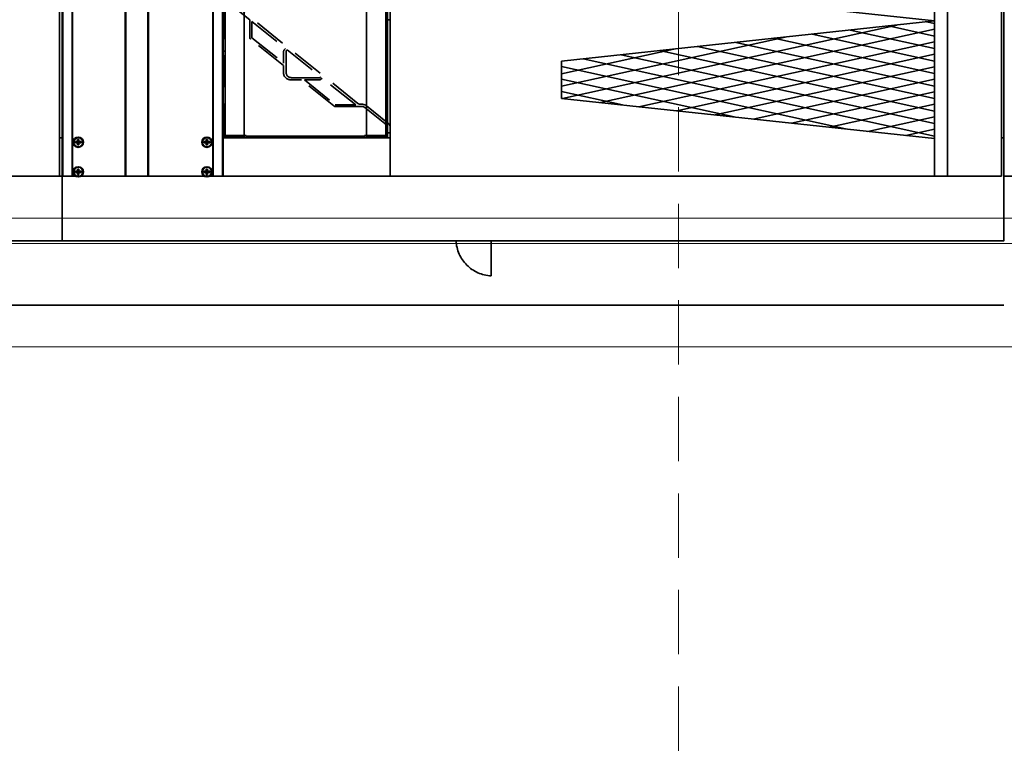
# Model space of a CAD drawing. Header units: millimetres. Extents: x 42175 to 97175, y 10092 to 468192.
# Tile 162 of 256: x 78878 to 79643, y 20646 to 21218. Entities that reach past the tile are written whole.
import ezdxf

# ---------------------------------------------------------------- set-up
doc = ezdxf.new("R2010")
doc.units = ezdxf.units.MM
doc.header["$XCLIPFRAME"] = 2
for name, pattern in [('DASHDOT', [1, 0.5, -0.25, 0, -0.25]), ('DASHED', [0.75, 0.5, -0.25]), ('Dashed2cust', [50, 25, -25]), ('HIDDEN', [0.375, 0.25, -0.125])]:
    doc.linetypes.add(name, pattern=pattern)
for name, color, linetype in [('10_ALL_FEATURES', 8, 'Continuous'), ('DEFAULT_2', 8, 'Continuous'), ('FLUID-N1', 8, 'Continuous'), ('FLUID-N1-INS', 8, 'Continuous'), ('IPHandle', 8, 'Continuous'), ('Konstrukcja - Siatka mod', 8, 'Continuous'), ('kontury', 8, 'Continuous')]:
    doc.layers.add(name, color=color, linetype=linetype)
picture_1 = doc.add_image_def('image2.bmp', size_in_pixel=(2333, 386))

msp = doc.modelspace()

# ---------------------------------------------------------------- linework, layer by layer
at = {"color": 8, "linetype": 'Continuous', "lineweight": 35, "ltscale": 100}
for p, q in [((78908.98, 21096.35), (78908.98, 21977.35)), ((78910.98, 21096.35), (78910.98, 21977.35)), ((78910.98, 21977.35), (78910.98, 21096.35)), ((78911.48, 21096.35), (78911.48, 21977.35)), ((78918.73, 21096.35), (78918.73, 21977.35)), ((78918.98, 21096.35), (78918.98, 21977.35)), ((78959.98, 21096.35), (78959.98, 21977.35)), ((78960.48, 21096.35), (78960.48, 21977.35)), ((78977.48, 21096.35), (78977.48, 21977.35)), ((78977.98, 21096.35), (78977.98, 21977.35)), ((79027.98, 21096.35), (79027.98, 21977.35)), ((79028.23, 21096.35), (79028.23, 21977.35)), ((79035.48, 21096.35), (79035.48, 21977.35)), ((79035.98, 21096.35), (79035.98, 21977.35)), ((79640.98, 21096.35), (79640.98, 21977.35)), ((79642.98, 21096.35), (79642.98, 21977.35)), ((79642.98, 21977.35), (79642.98, 21096.35)), ((79037.52, 21128.02), (79037.52, 21945.67)), ((79052.36, 21128.02), (79052.36, 21945.67)), ((79147.56, 21128.02), (79147.56, 21945.67)), ((79162.4, 21128.02), (79162.4, 21945.67)), ((79163.94, 21127.67), (79163.94, 21946.03)), ((79588.98, 21215.06), (79582.82, 21216.41)), ((79299.8, 21156.84), (79559.57, 21213.91)), ((79329.46, 21153.65), (79588.98, 21210.66)), ((79588.98, 21185.93), (79493.83, 21206.83)), ((79588.98, 21195.64), (79523.49, 21210.03)), ((79588.98, 21205.35), (79553.15, 21213.22)), ((79298.98, 21166.37), (79472.92, 21204.58)), ((79359.13, 21150.45), (79588.98, 21200.95)), ((79588.98, 21166.51), (79434.51, 21200.45)), ((79588.98, 21176.22), (79464.17, 21203.64)), ((79085.12, 21192.23), (79085.12, 21177.5)), ((79298.98, 21176.08), (79386.28, 21195.26)), ((79588.98, 21147.09), (79375.18, 21194.06)), ((79388.79, 21147.26), (79588.98, 21191.24)), ((79588.98, 21156.8), (79404.84, 21197.26)), ((79298.98, 21185.79), (79299.64, 21185.93)), ((79588.98, 21127.67), (79315.86, 21187.68)), ((79588.98, 21137.38), (79345.52, 21190.87)), ((79519.82, 21133.16), (79298.98, 21181.68)), ((79418.45, 21144.07), (79588.98, 21181.53)), ((79433.18, 21142.48), (79298.98, 21171.97)), ((79448.11, 21140.88), (79588.98, 21171.83)), ((79346.54, 21151.81), (79298.98, 21162.26)), ((79477.77, 21137.68), (79588.98, 21162.12)), ((79507.44, 21134.49), (79588.98, 21152.41)), ((79163.94, 21138.03), (79164.36, 21137.69)), ((79537.1, 21131.3), (79588.98, 21142.7)), ((79566.76, 21128.11), (79588.98, 21132.99)), ((78910.98, 21126.35), (78908.98, 21126.35)), ((78925.63, 21123.35), (78921.34, 21123.35)), ((78925.63, 21122.35), (78921.34, 21122.35)), ((78922.48, 21123.35), (78922.48, 21122.35)), ((78922.98, 21120.7), (78922.98, 21124.99)), ((78923.98, 21123.85), (78922.98, 21123.85)), ((78923.98, 21123.35), (78922.98, 21122.35)), ((78922.98, 21123.35), (78923.98, 21122.35)), ((78923.98, 21122.85), (78922.98, 21122.85)), ((78923.48, 21123.35), (78923.48, 21122.35)), ((78923.98, 21120.7), (78923.98, 21124.99)), ((78924.48, 21123.35), (78924.48, 21122.35)), ((79025.63, 21123.35), (79021.34, 21123.35)), ((79025.63, 21122.35), (79021.34, 21122.35)), ((79022.48, 21123.35), (79022.48, 21122.35)), ((79022.98, 21120.7), (79022.98, 21124.99)), ((79023.98, 21123.85), (79022.98, 21123.85)), ((79022.98, 21123.35), (79023.98, 21122.35)), ((79023.98, 21123.35), (79022.98, 21122.35)), ((79023.98, 21122.85), (79022.98, 21122.85)), ((79023.48, 21123.35), (79023.48, 21122.35)), ((79023.98, 21120.7), (79023.98, 21124.99)), ((79024.48, 21123.35), (79024.48, 21122.35)), ((79035.98, 21127.67), (79037.01, 21127.67)), ((79052.36, 21128.02), (79036.06, 21128.02)), ((79037.01, 21127.67), (79037.01, 21128.02)), ((79037.52, 21127.23), (79052.36, 21127.23)), ((79037.52, 21126.35), (79162.4, 21126.35)), ((79037.93, 21126.35), (79037.93, 21127.23)), ((79052.36, 21128.02), (79053.9, 21128.02)), ((79052.36, 21126.35), (79052.36, 21127.23)), ((79053.9, 21126.35), (79053.9, 21128.02)), ((79072.38, 21127.67), (79053.9, 21127.67)), ((79053.9, 21127.23), (79146.02, 21127.23)), ((79123.56, 21127.67), (79076.11, 21127.67)), ((79146.02, 21127.67), (79127.29, 21127.67)), ((79147.56, 21128.02), (79146.02, 21128.02)), ((79146.02, 21126.35), (79146.02, 21128.02)), ((79163.94, 21128.02), (79147.56, 21128.02)), ((79162.4, 21127.23), (79147.56, 21127.23)), ((79147.56, 21126.35), (79147.56, 21127.23)), ((79161.99, 21126.35), (79161.99, 21127.23)), ((79162.91, 21127.67), (79162.91, 21128.02)), ((79163.94, 21127.67), (79162.91, 21127.67)), ((79642.98, 21126.35), (79640.98, 21126.35)), ((78923.98, 21121.85), (78922.98, 21121.85)), ((79023.98, 21121.85), (79022.98, 21121.85)), ((78925.63, 21100.35), (78921.34, 21100.35)), ((78925.63, 21099.35), (78921.34, 21099.35)), ((78922.48, 21100.35), (78922.48, 21099.35)), ((78922.98, 21097.7), (78922.98, 21101.99)), ((78923.98, 21100.85), (78922.98, 21100.85)), ((78923.98, 21100.35), (78922.98, 21099.35)), ((78922.98, 21100.35), (78923.98, 21099.35)), ((78923.98, 21099.85), (78922.98, 21099.85)), ((78923.48, 21100.35), (78923.48, 21099.35)), ((78923.98, 21097.7), (78923.98, 21101.99)), ((78924.48, 21100.35), (78924.48, 21099.35)), ((79025.63, 21100.35), (79021.34, 21100.35)), ((79025.63, 21099.35), (79021.34, 21099.35)), ((79022.48, 21100.35), (79022.48, 21099.35)), ((79022.98, 21097.7), (79022.98, 21101.99)), ((79023.98, 21100.85), (79022.98, 21100.85)), ((79022.98, 21100.35), (79023.98, 21099.35)), ((79023.98, 21100.35), (79022.98, 21099.35)), ((79023.98, 21099.85), (79022.98, 21099.85)), ((79023.48, 21100.35), (79023.48, 21099.35)), ((79023.98, 21097.7), (79023.98, 21101.99)), ((79024.48, 21100.35), (79024.48, 21099.35)), ((78908.98, 21096.35), (77416.98, 21096.35)), ((79640.98, 21096.35), (77416.98, 21096.35)), ((78910.98, 21096.35), (78910.98, 21046.35)), ((78910.98, 21096.35), (78921.55, 21096.35)), ((78923.98, 21098.85), (78922.98, 21098.85)), ((78925.42, 21096.35), (79021.55, 21096.35)), ((79023.98, 21098.85), (79022.98, 21098.85)), ((79025.42, 21096.35), (79035.98, 21096.35)), ((79642.98, 21096.35), (79642.98, 21046.35)), ((79642.98, 21096.35), (79653.55, 21096.35)), ((78910.98, 21046.35), (77418.98, 21046.35)), ((79642.98, 21046.35), (77418.98, 21046.35))]:
    msp.add_line(p, q, dxfattribs=at)
at = {"color": 8, "linetype": 'Dashed2cust', "lineweight": 35, "ltscale": 100}
for p, q in [((78910.98, 20996.35), (72970.98, 20996.35)), ((79642.98, 20996.35), (73336.98, 20996.35))]:
    msp.add_line(p, q, dxfattribs=at)
at = {"color": 8, "linetype": 'Continuous', "lineweight": 35, "ltscale": 100, "flags": 128}
for points in [[(72970.9, 22027.35), (79642.98, 22027.35), (79642.98, 21046.35), (72970.9, 21046.35)], [(79165.98, 21126.35), (79035.98, 21126.35), (79035.98, 21947.35), (79165.98, 21947.35)]]:
    msp.add_lwpolyline(points, close=True, dxfattribs=at)
for points in [[(79046.16, 21096.35), (79035.98, 21096.35), (79035.98, 21977.35), (79046.16, 21977.35)], [(79155.81, 21096.35), (79165.98, 21096.35), (79165.98, 21977.35), (79155.81, 21977.35)], [(78921.34, 21123.35), (78921.34, 21123.22), (78921.34, 21123.1), (78921.33, 21122.97), (78921.33, 21122.85)], [(78921.33, 21122.85), (78921.33, 21122.72), (78921.34, 21122.59), (78921.34, 21122.47), (78921.34, 21122.35)], [(78922.98, 21124.99), (78923.15, 21124.99), (78923.32, 21125), (78923.48, 21125), (78923.65, 21125), (78923.82, 21124.99), (78923.98, 21124.99)], [(78925.63, 21122.85), (78925.63, 21122.97), (78925.63, 21123.1), (78925.63, 21123.22), (78925.63, 21123.35)], [(78925.63, 21122.35), (78925.63, 21122.47), (78925.63, 21122.59), (78925.63, 21122.72), (78925.63, 21122.85)], [(79021.34, 21123.35), (79021.34, 21123.22), (79021.34, 21123.1), (79021.33, 21122.97), (79021.33, 21122.85)], [(79021.33, 21122.85), (79021.33, 21122.72), (79021.34, 21122.59), (79021.34, 21122.47), (79021.34, 21122.35)], [(79022.98, 21124.99), (79023.15, 21124.99), (79023.32, 21125), (79023.48, 21125), (79023.65, 21125), (79023.82, 21124.99), (79023.98, 21124.99)], [(79025.63, 21122.85), (79025.63, 21122.97), (79025.63, 21123.1), (79025.63, 21123.22), (79025.63, 21123.35)], [(79025.63, 21122.35), (79025.63, 21122.47), (79025.63, 21122.59), (79025.63, 21122.72), (79025.63, 21122.85)], [(78923.98, 21120.7), (78923.82, 21120.7), (78923.65, 21120.7), (78923.48, 21120.7), (78923.32, 21120.7), (78923.15, 21120.7), (78922.98, 21120.7)], [(79023.98, 21120.7), (79023.82, 21120.7), (79023.65, 21120.7), (79023.48, 21120.7), (79023.32, 21120.7), (79023.15, 21120.7), (79022.98, 21120.7)], [(78921.34, 21100.35), (78921.34, 21100.22), (78921.34, 21100.1), (78921.33, 21099.97), (78921.33, 21099.85)], [(78921.33, 21099.85), (78921.33, 21099.72), (78921.34, 21099.59), (78921.34, 21099.47), (78921.34, 21099.35)], [(78922.98, 21101.99), (78923.15, 21101.99), (78923.32, 21102), (78923.48, 21102), (78923.65, 21102), (78923.82, 21101.99), (78923.98, 21101.99)], [(78925.63, 21099.85), (78925.63, 21099.97), (78925.63, 21100.1), (78925.63, 21100.22), (78925.63, 21100.35)], [(78925.63, 21099.35), (78925.63, 21099.47), (78925.63, 21099.59), (78925.63, 21099.72), (78925.63, 21099.85)], [(79021.34, 21100.35), (79021.34, 21100.22), (79021.34, 21100.1), (79021.33, 21099.97), (79021.33, 21099.85)], [(79021.33, 21099.85), (79021.33, 21099.72), (79021.34, 21099.59), (79021.34, 21099.47), (79021.34, 21099.35)], [(79022.98, 21101.99), (79023.15, 21101.99), (79023.32, 21102), (79023.48, 21102), (79023.65, 21102), (79023.82, 21101.99), (79023.98, 21101.99)], [(79025.63, 21099.85), (79025.63, 21099.97), (79025.63, 21100.1), (79025.63, 21100.22), (79025.63, 21100.35)], [(79025.63, 21099.35), (79025.63, 21099.47), (79025.63, 21099.59), (79025.63, 21099.72), (79025.63, 21099.85)], [(78923.98, 21097.7), (78923.82, 21097.7), (78923.65, 21097.7), (78923.48, 21097.7), (78923.32, 21097.7), (78923.15, 21097.7), (78922.98, 21097.7)], [(79023.98, 21097.7), (79023.82, 21097.7), (79023.65, 21097.7), (79023.48, 21097.7), (79023.32, 21097.7), (79023.15, 21097.7), (79022.98, 21097.7)]]:
    msp.add_lwpolyline(points, dxfattribs=at)
at = {"color": 8, "linetype": 'Continuous', "lineweight": 35, "ltscale": 100}
for centre, radius in [((78923.48, 21122.85), 4), ((78923.48, 21122.85), 3.55), ((79023.48, 21122.85), 4), ((79023.48, 21122.85), 3.55), ((78923.48, 21099.85), 4), ((78923.48, 21099.85), 3.55), ((79023.48, 21099.85), 4), ((79023.48, 21099.85), 3.55)]:
    msp.add_circle(centre, radius, dxfattribs=at)
for centre, major_axis, start_param, end_param in [((79160.87, 21134.48), (-5.12, 0), 3.141593, 3.961897), ((79037.52, 21127.67), (-1.54, 0), 0.159277, 1.570796), ((79037.52, 21127.67), (-0.512, 0), 0, 1.570796), ((79162.4, 21127.67), (-1.54, 0), 1.570796, 3.141593), ((79162.4, 21127.67), (-0.512, 0), 1.570796, 3.141593)]:
    msp.add_ellipse(centre, major_axis=major_axis, ratio=0.85965, start_param=start_param, end_param=end_param, dxfattribs=at)
at = {"layer": '10_ALL_FEATURES', "color": 8, "linetype": 'Continuous', "lineweight": 35, "ltscale": 100}
for p, q in [((79165.47, 21218.07), (79164.45, 21218.07)), ((79165.47, 21130.08), (79164.45, 21130.08)), ((79165.98, 21134.48), (79165.98, 21130.52))]:
    msp.add_line(p, q, dxfattribs=at)
at = {"layer": '10_ALL_FEATURES', "color": 8, "linetype": 'HIDDEN', "lineweight": 35, "ltscale": 100}
msp.add_line((79163.94, 21130.52), (79163.94, 21134.48), dxfattribs=at)
msp.add_ellipse((79089.21, 21176.53), major_axis=(-6.14, 0), ratio=0.85965, start_param=0, end_param=1.570796, dxfattribs=at)
at = {"layer": '10_ALL_FEATURES', "color": 8, "linetype": 'Continuous', "lineweight": 35, "ltscale": 100}
for centre, start_param, end_param in [((79164.45, 21130.52), 0, 1.570796), ((79165.47, 21130.52), 1.570796, 3.141593)]:
    msp.add_ellipse(centre, major_axis=(-0.512, 0), ratio=0.85965, start_param=start_param, end_param=end_param, dxfattribs=at)
at = {"layer": 'DEFAULT_2', "color": 8, "linetype": 'HIDDEN', "lineweight": 35, "ltscale": 100}
for p, q in [((79037.01, 21128.02), (79037.01, 21945.67)), ((79162.91, 21128.02), (79162.91, 21945.67)), ((79038.89, 21232.25), (79056.74, 21217.94)), ((79140.71, 21153.04), (79040.29, 21233.54)), ((79056.74, 21204.27), (79056.74, 21217.94)), ((79058.28, 21216.71), (79058.28, 21204.27)), ((79058.28, 21216.71), (79084.66, 21195.56)), ((79083.07, 21182.4), (79057.39, 21202.98)), ((79058.44, 21203.95), (79083.07, 21184.21)), ((79035.98, 21193.66), (79037.01, 21193.66)), ((79083.07, 21184.21), (79083.07, 21193.4)), ((79083.62, 21194.6), (79084.66, 21195.56)), ((79085.12, 21192.23), (79085.12, 21193.88)), ((79085.26, 21194.18), (79085.78, 21194.66)), ((79085.78, 21194.66), (79111.99, 21173.66)), ((79035.98, 21188.38), (79037.01, 21188.38)), ((79162.91, 21186.18), (79163.94, 21186.18)), ((79083.07, 21176.53), (79083.07, 21182.4)), ((79085.12, 21176.53), (79085.12, 21177.5)), ((79111.06, 21173.01), (79089.21, 21173.01)), ((79096.97, 21171.25), (79089.21, 21171.25)), ((79122.18, 21151.05), (79096.97, 21171.25)), ((79110.59, 21171.25), (79099.23, 21171.25)), ((79099.23, 21171.25), (79123.23, 21152.01)), ((79111.99, 21173.66), (79111.44, 21173.15)), ((79113.11, 21172.76), (79112.08, 21171.81)), ((79139.14, 21151.89), (79113.11, 21172.76)), ((79163.94, 21174.74), (79162.91, 21174.74)), ((79123.58, 21151.89), (79139.14, 21151.89)), ((79123.58, 21150.57), (79144.08, 21150.57)), ((79142.8, 21152.33), (79144.08, 21152.33)), ((79162.96, 21136.41), (79146.17, 21149.86)), ((79147.57, 21151.15), (79163.94, 21138.03)), ((79036.06, 21128.02), (79035.98, 21128.02)), ((79072.38, 21127.67), (79076.11, 21127.67)), ((79123.56, 21127.67), (79127.29, 21127.67))]:
    msp.add_line(p, q, dxfattribs=at)
for centre, major_axis, start_param, end_param in [((79058.79, 21204.27), (-2.05, 0), 0, 0.820305), ((79058.79, 21204.27), (-0.512, 0), 0, 0.820305), ((79085.12, 21193.4), (-2.05, 0), 5.532694, 6.283185), ((79085.63, 21193.88), (-0.512, 0), 5.532694, 6.283185), ((79089.21, 21176.53), (-4.09, 0), 0, 1.570796), ((79110.59, 21173.01), (-2.05, 0), 1.570796, 2.391101), ((79111.06, 21173.45), (-0.512, 0), 1.570796, 2.391101), ((79142.8, 21154.97), (-3.07, 0), 0.820305, 1.570796), ((79123.58, 21152.33), (-2.05, 0), 0.820305, 1.570796), ((79123.58, 21152.33), (-0.512, 0), 0.820305, 1.570796), ((79144.08, 21147.93), (-5.12, 0), 3.961897, 4.712389), ((79144.08, 21147.93), (-3.07, 0), 3.961897, 4.712389), ((79160.87, 21134.48), (-3.07, 0), 3.141593, 3.961897), ((79037.52, 21127.67), (-1.54, 0), 0, 0.159277)]:
    msp.add_ellipse(centre, major_axis=major_axis, ratio=0.85965, start_param=start_param, end_param=end_param, dxfattribs=at)
at = {"layer": 'FLUID-N1', "color": 8, "linetype": 'Continuous', "lineweight": 13, "ltscale": 100}
msp.add_line((80147.98, 21063.82), (78647.98, 21063.82), dxfattribs=at)
at = {"layer": 'FLUID-N1-INS', "color": 8, "linetype": 'Continuous', "lineweight": 13, "ltscale": 100}
msp.add_line((80147.98, 20963.82), (78647.98, 20963.82), dxfattribs=at)
at = {"layer": 'IPHandle', "color": 8, "linetype": 'Continuous', "lineweight": 35, "ltscale": 100}
msp.add_line((79244.45, 21046.35), (79244.45, 21018.95), dxfattribs=at)
at = {"layer": 'IPHandle', "color": 8, "linetype": 'DASHDOT', "lineweight": 35, "ltscale": 100}
msp.add_arc((79245.97, 21047.87), 28.96, 183.01365, 266.98635, dxfattribs=at)
at = {"layer": 'Konstrukcja - Siatka mod', "color": 8, "linetype": 'DASHED', "lineweight": 13, "ltscale": 100}
msp.add_line((79390, 16600), (79390, 33564.84), dxfattribs=at)
at = {"layer": 'kontury', "color": 8, "linetype": 'Continuous', "lineweight": 35, "ltscale": 100}
for p, q in [((79588.98, 21096.35), (79588.98, 21977.35)), ((79598.98, 21096.35), (79598.98, 21977.35)), ((79598.98, 21977.35), (79598.98, 21096.35)), ((79588.98, 21217.08), (79588.98, 21308.44)), ((79298.98, 21248.29), (79588.98, 21217.08)), ((79588.98, 21217.08), (79298.98, 21185.86)), ((79588.98, 21125.71), (79588.98, 21217.08)), ((79298.98, 21185.86), (79298.98, 21156.93)), ((79298.98, 21156.93), (79588.98, 21125.71)), ((79598.98, 21096.35), (79588.98, 21096.35))]:
    msp.add_line(p, q, dxfattribs=at)

# ---------------------------------------------------------------- pictures from other files: only their frames are drawn
at = {"color": 8, "lineweight": 13}
image = msp.add_image(picture_1, insert=(74040.73, 21044.06), size_in_units=(5943.45, 983.7), dxfattribs=at)
image.set_boundary_path([(-0.5, -0.5), (2332.5, 385.5)])

doc.saveas('drawing.dxf')
